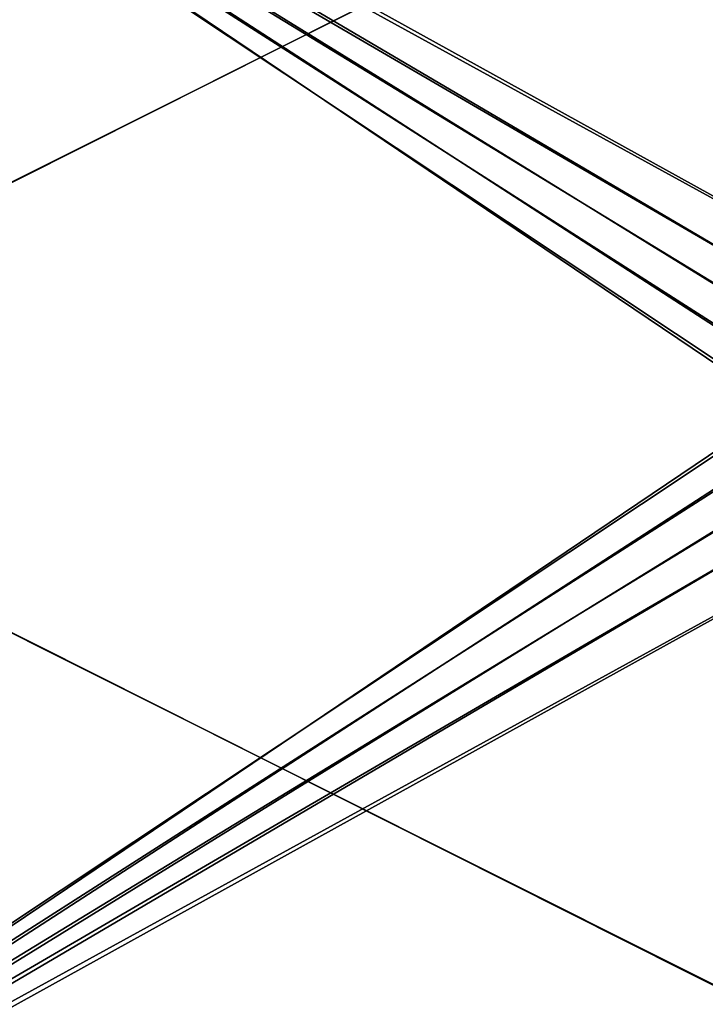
# Model space of a CAD drawing. Header units: metres. Extents: x 0 to 808, y -804 to 0.
# Tile 70 of 109: x 348 to 578, y -602 to -272. Entities that reach past the tile are written whole.
import ezdxf

# ---------------------------------------------------------------- set-up
doc = ezdxf.new("R2010")
doc.units = ezdxf.units.M

msp = doc.modelspace()

# ---------------------------------------------------------------- linework, layer by layer
at = {"layer": 'top0123458'}
for points in [[(118.575203, -725.486145, 117.953323), (605.043579, -402.016144, 109.461983), (118.575211, -78.546761, 117.953323)], [(609.617432, -378.032806, 109.382149), (614.846802, -367.642334, 109.290871), (118.575211, -78.546761, 117.953323)], [(614.846802, -367.642334, 109.290871), (624.124634, -355.943359, 109.128922), (118.575211, -78.546761, 117.953323)], [(118.575211, -78.546761, 117.953323), (624.124634, -355.943359, 109.128922), (682.522278, -84.230042, 108.109589)], [(118.575211, -78.546761, 117.953323), (605.043579, -402.016144, 109.461983), (606.131226, -390.159637, 109.443001)], [(606.131226, -390.159637, 109.443001), (609.617432, -378.032806, 109.382149), (118.575211, -78.546761, 117.953323)], [(120.582596, -727.197693, 114.917824), (120.582596, -76.835205, 114.917824), (602.851624, -402.016144, 106.499786)], [(120.582596, -76.835205, 114.917824), (603.975037, -389.770264, 106.480179), (602.851624, -402.016144, 106.499786)], [(680.857727, -82.481476, 105.138191), (622.559387, -354.430237, 106.155792), (120.582596, -76.835205, 114.917824)], [(622.559387, -354.430237, 106.155792), (612.976318, -366.514282, 106.323059), (120.582596, -76.835205, 114.917824)], [(120.582596, -76.835205, 114.917824), (612.976318, -366.514282, 106.323059), (607.575745, -377.245148, 106.417328)], [(607.575745, -377.245148, 106.417328), (603.975037, -389.770264, 106.480179), (120.582596, -76.835205, 114.917824)], [(606.131226, -413.87265, 109.443001), (605.043579, -402.016144, 109.461983), (118.575203, -725.486145, 117.953323)], [(602.851624, -402.016144, 106.499786), (603.975037, -414.262024, 106.480179), (120.582596, -727.197693, 114.917824)], [(609.617432, -425.999451, 109.382149), (606.131226, -413.87265, 109.443001), (118.575203, -725.486145, 117.953323)], [(603.975037, -414.262024, 106.480179), (607.575745, -426.787109, 106.417328), (120.582596, -727.197693, 114.917824)], [(118.575203, -725.486145, 117.953323), (614.846802, -436.389954, 109.290871), (609.617432, -425.999451, 109.382149)], [(607.575745, -426.787109, 106.417328), (612.976318, -437.518005, 106.323059), (120.582596, -727.197693, 114.917824)], [(624.124634, -448.088928, 109.128922), (614.846802, -436.389954, 109.290871), (118.575203, -725.486145, 117.953323)], [(612.976318, -437.518005, 106.323059), (622.559387, -449.602051, 106.155792), (120.582596, -727.197693, 114.917824)], [(682.522278, -719.802856, 108.109589), (624.124634, -448.088928, 109.128922), (118.575203, -725.486145, 117.953323)], [(120.582596, -727.197693, 114.917824), (622.559387, -449.602051, 106.155792), (680.857727, -721.551392, 105.138191)]]:
    msp.add_3dface(points, dxfattribs=at)
at = {"layer": 'top0123459'}
for points in [[(631.100647, -620.789429, 2170), (631.100647, -183.24324, 2170), (194.333832, -402.016327, 2170)], [(194.333832, -402.016327, 2170), (631.100647, -183.24324, 2170), (194.333832, -183.24324, 2170)], [(195.279739, -402.016327, 2167.144043), (630.385498, -183.24324, 2167.144043), (630.385498, -620.789429, 2167.144043)], [(195.279739, -402.016327, 2167.144043), (195.279739, -183.24324, 2167.144043), (630.385498, -183.24324, 2167.144043)], [(194.333832, -620.789429, 2170), (631.100647, -620.789429, 2170), (194.333832, -402.016327, 2170)], [(195.279739, -620.789429, 2167.144043), (195.279739, -402.016327, 2167.144043), (630.385498, -620.789429, 2167.144043)]]:
    msp.add_3dface(points, dxfattribs=at)

doc.saveas('drawing.dxf')
